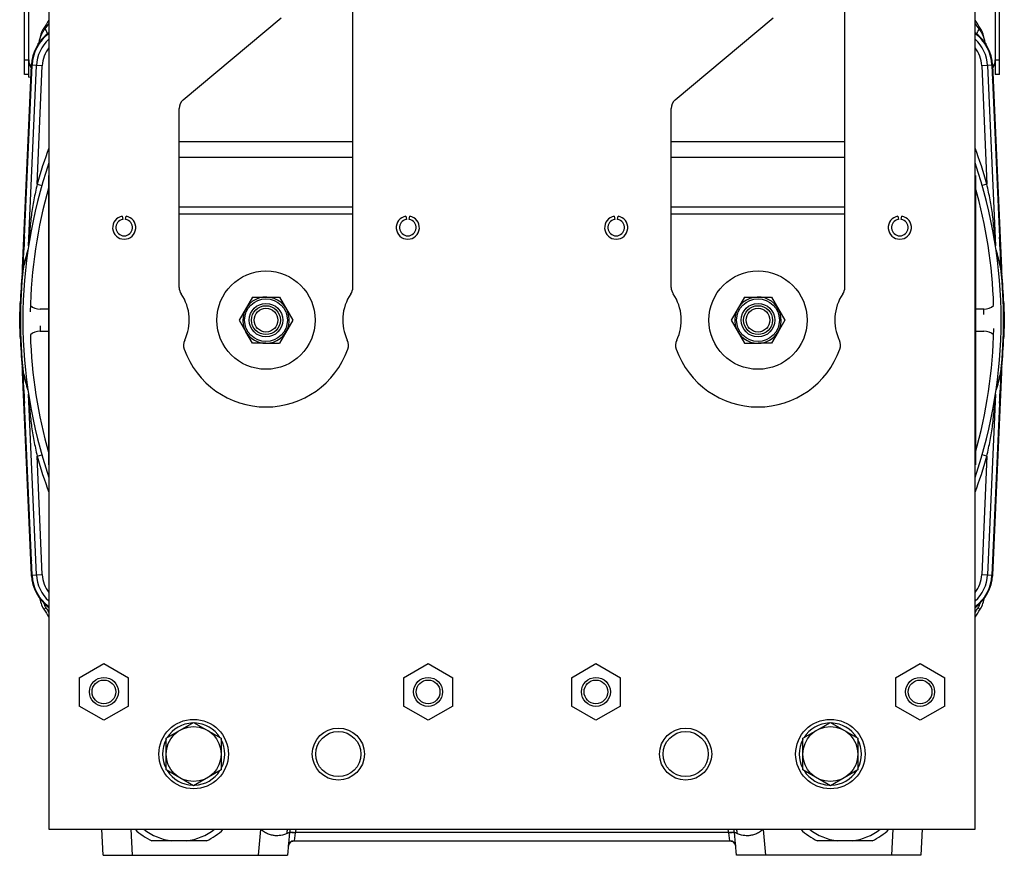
# Model space of a CAD drawing. Extents: x -1404 to 1181, y 8 to 1628.
# Tile 1 of 75: x -1404 to -1064, y 668 to 956. Entities that reach past the tile are written whole.
import ezdxf

# ---------------------------------------------------------------- set-up
doc = ezdxf.new("R2010")
doc.units = 0
doc.header["$LTSCALE"] = 65.395
doc.layers.add('SG48_1', color=7, linetype='CONTINUOUS')

msp = doc.modelspace()

# ---------------------------------------------------------------- linework, layer by layer
at = {"layer": 'SG48_1', "color": 6, "linetype": 'CONTINUOUS'}
for p, q in [((-1393.79, 1028.52), (-1393.79, 676.52)), ((-1073.79, 676.52), (-1073.79, 1028.52)), ((-1402.25, 937.49), (-1402.25, 1014.97)), ((-1065.33, 937.49), (-1065.33, 1014.97)), ((-1288.79, 863.83), (-1288.79, 970.52)), ((-1118.79, 863.83), (-1118.79, 970.52)), ((-1347.36, 928.72), (-1313.58, 957.07)), ((-1177.36, 928.72), (-1143.58, 957.07)), ((-1400.75, 937.49), (-1400.75, 942.48)), ((-1066.83, 942.48), (-1066.83, 937.49)), ((-1400.75, 937.49), (-1402.25, 937.49)), ((-1400.75, 936.52), (-1400.01, 936.65)), ((-1065.33, 937.49), (-1066.83, 937.49)), ((-1348.79, 863.83), (-1348.79, 925.66)), ((-1178.79, 863.83), (-1178.79, 925.66)), ((-1403.65, 852.52), (-1403.89, 852.52)), ((-1063.93, 852.52), (-1063.69, 852.52)), ((-1323.41, 844.52), (-1325.72, 848.52)), ((-1141.86, 848.52), (-1144.17, 844.52)), ((-1318.79, 844.52), (-1323.41, 844.52)), ((-1144.17, 844.52), (-1148.79, 844.52)), ((-1383.29, 728.93), (-1374.79, 733.84)), ((-1374.79, 733.84), (-1366.29, 728.93)), ((-1271.29, 728.93), (-1262.79, 733.84)), ((-1262.79, 733.84), (-1254.29, 728.93)), ((-1213.29, 728.93), (-1204.79, 733.84)), ((-1204.79, 733.84), (-1196.29, 728.93)), ((-1101.29, 728.93), (-1092.79, 733.84)), ((-1092.79, 733.84), (-1084.29, 728.93)), ((-1383.29, 728.93), (-1383.29, 719.12)), ((-1366.29, 719.12), (-1366.29, 728.93)), ((-1271.29, 728.93), (-1271.29, 719.12)), ((-1254.29, 719.12), (-1254.29, 728.93)), ((-1213.29, 728.93), (-1213.29, 719.12)), ((-1196.29, 719.12), (-1196.29, 728.93)), ((-1101.29, 728.93), (-1101.29, 719.12)), ((-1084.29, 719.12), (-1084.29, 728.93)), ((-1374.79, 714.21), (-1383.29, 719.12)), ((-1366.29, 719.12), (-1374.79, 714.21)), ((-1262.79, 714.21), (-1271.29, 719.12)), ((-1254.29, 719.12), (-1262.79, 714.21)), ((-1204.79, 714.21), (-1213.29, 719.12)), ((-1196.29, 719.12), (-1204.79, 714.21)), ((-1092.79, 714.21), (-1101.29, 719.12)), ((-1084.29, 719.12), (-1092.79, 714.21)), ((-1353.29, 708.01), (-1343.79, 713.49)), ((-1343.79, 713.49), (-1334.29, 708.01)), ((-1133.29, 708.01), (-1123.79, 713.49)), ((-1123.79, 713.49), (-1114.29, 708.01)), ((-1353.29, 697.04), (-1353.29, 708.01)), ((-1334.29, 708.01), (-1334.29, 697.04)), ((-1133.29, 697.04), (-1133.29, 708.01)), ((-1114.29, 708.01), (-1114.29, 697.04)), ((-1343.79, 691.55), (-1353.29, 697.04)), ((-1334.29, 697.04), (-1343.79, 691.55)), ((-1123.79, 691.55), (-1133.29, 697.04)), ((-1114.29, 697.04), (-1123.79, 691.55)), ((-1393.79, 676.52), (-1073.79, 676.52)), ((-1375.05, 667.52), (-1375.52, 676.52)), ((-1310.67, 675.38), (-1311.35, 667.52)), ((-1156.23, 667.52), (-1156.92, 675.38)), ((-1092.06, 676.52), (-1092.53, 667.52)), ((-1339.4, 672.52), (-1358.19, 672.52)), ((-1311.08, 670.7), (-1311.06, 670.83)), ((-1309.12, 672.52), (-1309.08, 672.52)), ((-1309.08, 672.52), (-1158.5, 672.52)), ((-1158.5, 672.52), (-1158.46, 672.52)), ((-1109.4, 672.52), (-1128.19, 672.52)), ((-1375.05, 667.52), (-1311.35, 667.52)), ((-1092.53, 667.52), (-1156.23, 667.52))]:
    msp.add_line(p, q, dxfattribs=at)
at = {"layer": 'SG48_1', "color": 2, "linetype": 'CONTINUOUS'}
for p, q in [((-1400.75, 942.48), (-1400.75, 1013.04)), ((-1066.83, 1013.04), (-1066.83, 942.48)), ((-1402.9, 870.49), (-1399.83, 940.66)), ((-1402.66, 871.03), (-1399.62, 940.65)), ((-1067.96, 940.65), (-1064.92, 871.03)), ((-1067.75, 940.66), (-1064.69, 870.49)), ((-1400.75, 936.52), (-1400.75, 937.49)), ((-1393.99, 902.52), (-1393.99, 802.52)), ((-1073.59, 902.52), (-1073.59, 802.52)), ((-1368.49, 888.46), (-1368.29, 887.32)), ((-1367.3, 887.32), (-1367.1, 888.46)), ((-1270.49, 888.46), (-1270.29, 887.32)), ((-1269.3, 887.32), (-1269.1, 888.46)), ((-1198.49, 888.46), (-1198.29, 887.32)), ((-1197.3, 887.32), (-1197.1, 888.46)), ((-1100.49, 888.46), (-1100.29, 887.32)), ((-1099.3, 887.32), (-1099.1, 888.46)), ((-1403.89, 852.52), (-1403.69, 858.46)), ((-1323.41, 860.52), (-1328.03, 852.52)), ((-1323.41, 860.52), (-1314.17, 860.52)), ((-1314.17, 860.52), (-1309.55, 852.52)), ((-1153.41, 860.52), (-1158.03, 852.52)), ((-1153.41, 860.52), (-1144.17, 860.52)), ((-1144.17, 860.52), (-1139.55, 852.52)), ((-1063.89, 858.46), (-1063.69, 852.52)), ((-1393.79, 856.34), (-1396.79, 856.34)), ((-1070.79, 856.34), (-1073.79, 856.34)), ((-1070.79, 854.52), (-1070.79, 856.34)), ((-1403.69, 846.59), (-1403.89, 852.52)), ((-1396.79, 850.52), (-1396.79, 848.7)), ((-1328.03, 852.52), (-1325.72, 848.52)), ((-1309.55, 852.52), (-1314.17, 844.52)), ((-1158.03, 852.52), (-1153.41, 844.52)), ((-1139.55, 852.52), (-1141.86, 848.52)), ((-1063.69, 852.52), (-1063.89, 846.59)), ((-1396.79, 848.7), (-1393.79, 848.7)), ((-1073.79, 848.7), (-1070.79, 848.7)), ((-1318.79, 844.52), (-1314.17, 844.52)), ((-1153.41, 844.52), (-1148.79, 844.52)), ((-1399.83, 764.39), (-1402.9, 834.55)), ((-1399.62, 764.4), (-1402.66, 834.01)), ((-1064.92, 834.01), (-1067.96, 764.4)), ((-1064.69, 834.55), (-1067.75, 764.39)), ((-1310.66, 675.46), (-1310.66, 675.46)), ((-1156.92, 675.46), (-1156.92, 675.46))]:
    msp.add_line(p, q, dxfattribs=at)
at = {"layer": 'SG48_1', "color": 9, "linetype": 'CONTINUOUS'}
for p, q in [((-1395.17, 953.23), (-1395.56, 953.48)), ((-1072.02, 953.48), (-1072.41, 953.23)), ((-1402.25, 942.49), (-1400.75, 942.49)), ((-1066.83, 942.49), (-1065.33, 942.49)), ((-1400.82, 878.16), (-1398.1, 940.58)), ((-1396.1, 940.49), (-1399.62, 940.65)), ((-1397.89, 899.57), (-1396.1, 940.49)), ((-1067.96, 940.65), (-1071.48, 940.49)), ((-1071.48, 940.49), (-1069.69, 899.57)), ((-1069.48, 940.58), (-1066.76, 878.16)), ((-1348.79, 914.25), (-1288.79, 914.25)), ((-1178.79, 914.25), (-1118.79, 914.25)), ((-1288.79, 908.75), (-1348.79, 908.75)), ((-1118.79, 908.75), (-1178.79, 908.75)), ((-1397.89, 899.57), (-1396.24, 899.1)), ((-1069.69, 899.57), (-1071.34, 899.1)), ((-1348.79, 891.68), (-1288.79, 891.68)), ((-1178.79, 891.68), (-1118.79, 891.68)), ((-1288.79, 889.18), (-1348.79, 889.18)), ((-1118.79, 889.18), (-1178.79, 889.18)), ((-1402.91, 869.84), (-1402.86, 870.64)), ((-1402.87, 870.48), (-1402.86, 870.64)), ((-1064.71, 870.49), (-1064.68, 869.84)), ((-1403.54, 858.45), (-1403.69, 858.46)), ((-1063.89, 858.46), (-1064.04, 858.45)), ((-1403.69, 846.59), (-1403.54, 846.59)), ((-1064.04, 846.59), (-1063.89, 846.59)), ((-1402.87, 834.55), (-1402.91, 835.2)), ((-1064.68, 835.2), (-1064.72, 834.41)), ((-1064.71, 834.57), (-1064.72, 834.41)), ((-1398.1, 764.47), (-1400.82, 826.89)), ((-1066.76, 826.89), (-1069.48, 764.47)), ((-1397.89, 805.48), (-1396.24, 805.95)), ((-1396.1, 764.55), (-1397.89, 805.48)), ((-1069.69, 805.48), (-1071.48, 764.55)), ((-1069.69, 805.48), (-1071.34, 805.95)), ((-1399.62, 764.4), (-1396.1, 764.55)), ((-1071.48, 764.55), (-1067.96, 764.4)), ((-1395.56, 752.57), (-1394.8, 753.05)), ((-1072.79, 753.05), (-1072.02, 752.57)), ((-1365.53, 676.52), (-1365.06, 667.52)), ((-1321.36, 667.52), (-1320.58, 676.48)), ((-1320.58, 676.48), (-1320.56, 676.52)), ((-1308.67, 675.34), (-1309.08, 672.52)), ((-1158.91, 675.37), (-1308.67, 675.37)), ((-1158.5, 672.52), (-1158.91, 675.34)), ((-1147, 676.48), (-1147.03, 676.52)), ((-1147, 676.48), (-1146.22, 667.52)), ((-1102.52, 667.52), (-1102.05, 676.52))]:
    msp.add_line(p, q, dxfattribs=at)
at = {"layer": 'SG48_1', "color": 6, "linetype": 'CONTINUOUS'}
for points in [[(-1311.06, 670.83), (-1311.03, 670.97), (-1311, 671.11), (-1310.95, 671.24), (-1310.9, 671.37), (-1310.83, 671.49), (-1310.76, 671.61), (-1310.68, 671.73), (-1310.59, 671.83), (-1310.5, 671.94), (-1310.4, 672.03), (-1310.29, 672.12), (-1310.17, 672.2), (-1310.05, 672.27), (-1309.93, 672.34), (-1309.8, 672.39), (-1309.67, 672.44), (-1309.53, 672.47), (-1309.4, 672.5), (-1309.26, 672.52), (-1309.12, 672.52)], [(-1158.46, 672.52), (-1158.32, 672.52), (-1158.19, 672.5), (-1158.05, 672.47), (-1157.91, 672.44), (-1157.78, 672.39), (-1157.65, 672.34), (-1157.53, 672.27), (-1157.41, 672.2), (-1157.29, 672.12), (-1157.19, 672.03), (-1157.08, 671.94), (-1156.99, 671.83), (-1156.9, 671.73), (-1156.82, 671.61), (-1156.75, 671.49), (-1156.69, 671.37), (-1156.63, 671.24), (-1156.59, 671.11), (-1156.55, 670.97), (-1156.52, 670.83), (-1156.51, 670.7)]]:
    msp.add_lwpolyline(points, dxfattribs=at)
at = {"layer": 'SG48_1', "color": 2, "linetype": 'CONTINUOUS'}
for centre, radius in [((-1318.79, 852.52), 17), ((-1148.79, 852.52), 17), ((-1318.79, 852.52), 5.78), ((-1148.79, 852.52), 5.78), ((-1343.79, 702.52), 12), ((-1123.79, 702.52), 12)]:
    msp.add_circle(centre, radius, dxfattribs=at)
at = {"layer": 'SG48_1', "color": 9, "linetype": 'CONTINUOUS'}
for centre in [(-1318.79, 852.52), (-1148.79, 852.52)]:
    msp.add_circle(centre, 7.39, dxfattribs=at)
at = {"layer": 'SG48_1', "color": 6, "linetype": 'CONTINUOUS'}
for centre, radius in [((-1318.79, 852.52), 5), ((-1148.79, 852.52), 5), ((-1318.79, 852.52), 4.1), ((-1148.79, 852.52), 4.1), ((-1374.79, 724.02), 5), ((-1374.79, 724.02), 4.1), ((-1262.79, 724.02), 5), ((-1262.79, 724.02), 4.1), ((-1204.79, 724.02), 5), ((-1204.79, 724.02), 4.1), ((-1092.79, 724.02), 5), ((-1092.79, 724.02), 4.1), ((-1343.79, 702.52), 9.5), ((-1293.79, 702.52), 9), ((-1173.79, 702.52), 9), ((-1123.79, 702.52), 9.5), ((-1293.79, 702.52), 7.8), ((-1173.79, 702.52), 7.8)]:
    msp.add_circle(centre, radius, dxfattribs=at)
for centre, radius, start, end in [((-1233.79, 852.52), 190.69, 147.0458, 148.0338), ((-1233.79, 852.52), 190.69, 31.9662, 32.9541), ((-1387.08, 948.18), 10, 150.4394, 172.1347), ((-1080.5, 948.18), 10, 7.8653, 29.5606), ((-1400.97, 949.93), 4, 327.6118, 352.8145), ((-1385.35, 940.02), 14.5, 125.6205, 125.6281), ((-1082.24, 940.02), 14.5, 54.3719, 54.3814), ((-1066.61, 949.93), 4, 187.1855, 212.3882), ((-1395.75, 942.48), 5, 180, 214.3926), ((-1071.83, 942.48), 5, 325.6057, 360), ((-1344.79, 925.66), 4, 130, 180), ((-1174.79, 925.66), 4, 130, 180), ((-1233.79, 852.52), 169, 161.2179, 198.7821), ((-1233.79, 852.52), 169, 341.2179, 18.7821), ((-1233.79, 852.52), 166.5, 163.9376, 178.9991), ((-1233.79, 852.52), 166.5, 1.7484, 16.0624), ((-1367.79, 884.52), 4, 100, 80), ((-1269.79, 884.52), 4, 100, 80), ((-1197.79, 884.52), 4, 100, 80), ((-1099.79, 884.52), 4, 100, 80), ((-1233.79, 852.52), 170, 173.1841, 174.5422), ((-1233.79, 852.52), 170, 5.4578, 6.8159), ((-1344.79, 863.83), 4, 180, 214.4115), ((-1361.29, 852.52), 16, 334.1774, 34.4115), ((-1276.29, 852.52), 16, 145.5885, 205.8226), ((-1292.79, 863.83), 4, 325.5885, 360), ((-1174.79, 863.83), 4, 180, 214.4115), ((-1191.29, 852.52), 16, 334.1774, 34.4115), ((-1106.29, 852.52), 16, 145.5885, 205.8226), ((-1122.79, 863.83), 4, 325.5885, 360), ((-1396.79, 861.62), 5.28, 229.5892, 270), ((-1070.79, 861.62), 5.28, 270, 310.4108), ((-1396.79, 843.42), 5.28, 90, 130.4108), ((-1233.79, 852.52), 166.5, 181.7484, 196.0624), ((-1318.79, 852.52), 8, 210, 270), ((-1148.79, 852.52), 8, 270, 330), ((-1233.79, 852.52), 166.5, 343.9376, 358.9991), ((-1070.79, 843.42), 5.28, 49.5892, 90), ((-1343.29, 843.81), 4, 154.1774, 199.5766), ((-1294.29, 843.81), 4, 340.4234, 25.8226), ((-1173.29, 843.81), 4, 154.1774, 199.5766), ((-1124.29, 843.81), 4, 340.4234, 25.8226), ((-1318.79, 852.52), 30, 199.5766, 340.4234), ((-1148.79, 852.52), 30, 199.5766, 340.4234), ((-1233.79, 852.52), 170, 185.4578, 186.8144), ((-1233.79, 852.52), 170, 353.1856, 354.5422), ((-1387.08, 757.86), 10, 186.2316, 211.9662), ((-1080.5, 757.86), 10, 328.0338, 353.7684), ((-1233.79, 853.52), 190.69, 211.9662, 212.9529), ((-1233.79, 853.52), 190.69, 327.0471, 328.0338), ((-1343.79, 702.52), 10.75, 92.1122, 147.8929), ((-1343.79, 702.52), 10.75, 32.1067, 87.8865), ((-1123.79, 702.52), 10.75, 92.1122, 147.8929), ((-1123.79, 702.52), 10.75, 32.1067, 87.8865), ((-1343.79, 702.52), 10.75, 152.1242, 207.8758), ((-1343.79, 702.52), 10.75, 332.1242, 27.8758), ((-1123.79, 702.52), 10.75, 152.1242, 207.8758), ((-1123.79, 702.52), 10.75, 332.1242, 27.8758), ((-1343.79, 702.52), 10.75, 212.1067, 267.8865), ((-1343.79, 702.52), 10.75, 272.1122, 327.8929), ((-1123.79, 702.52), 10.75, 212.1067, 267.8865), ((-1123.79, 702.52), 10.75, 272.1122, 327.8929), ((-1348.79, 692.52), 22.1, 226.404, 244.8406), ((-1348.79, 692.52), 20.16, 232.5517, 262.8392), ((-1348.79, 692.52), 20.16, 277.1608, 307.4483), ((-1348.79, 692.52), 22.1, 295.1594, 313.5945), ((-1290.94, 671.32), 20, 173.0649, 173.1885), ((-1303.69, 674.77), 7, 165.5301, 174.4145), ((-1290.94, 671.32), 20, 168.0005, 168.1626), ((-1163.89, 674.77), 7, 5.5855, 14.4682), ((-1176.64, 671.32), 20, 11.8194, 11.9996), ((-1176.64, 671.32), 20, 6.8115, 6.9352), ((-1118.79, 692.52), 22.1, 226.4055, 244.8406), ((-1118.79, 692.52), 20.16, 232.5517, 262.8392), ((-1118.79, 692.52), 20.16, 277.1608, 307.4483), ((-1118.79, 692.52), 22.1, 295.1594, 313.596)]:
    msp.add_arc(centre, radius, start, end, dxfattribs=at)
at = {"layer": 'SG48_1', "color": 2, "linetype": 'CONTINUOUS'}
for centre, radius, start, end in [((-1387.08, 948.18), 10, 148.0338, 150.4394), ((-1080.5, 948.18), 10, 29.5606, 31.9662), ((-1385.35, 940.02), 14.5, 125.6281, 177.5), ((-1385.35, 940.02), 14.29, 126.2369, 177.5), ((-1387.08, 948.18), 10, 172.1347, 172.8145), ((-1082.24, 940.02), 14.5, 2.5, 54.3719), ((-1082.24, 940.02), 14.29, 2.5, 53.7631), ((-1080.5, 948.18), 10, 7.1855, 7.8653), ((-1354.96, 942.71), 42.17, 171.5745, 171.8559), ((-1109.82, 943.09), 39.35, 8.1758, 8.4773), ((-1367.79, 884.52), 2.85, 100, 80), ((-1269.79, 884.52), 2.85, 100, 80), ((-1197.79, 884.52), 2.85, 100, 80), ((-1099.79, 884.52), 2.85, 100, 80), ((-1413.45, 871.51), 10.79, 353.968, 357.4986), ((-1054.14, 871.51), 10.79, 182.5014, 186.032), ((-1233.79, 852.52), 170, 174.5422, 178), ((-1233.79, 852.52), 169.86, 173.9685, 186.0315), ((-1437.86, 872.02), 35, 354.5422, 357.5), ((-1233.79, 852.52), 169.86, 353.9685, 6.0315), ((-1029.72, 872.02), 35, 182.5, 185.4578), ((-1233.79, 852.52), 170, 2, 5.4578), ((-1318.79, 852.52), 8, 270, 210), ((-1148.79, 852.52), 8, 330, 270), ((-1233.79, 852.52), 170, 182, 185.4578), ((-1233.79, 852.52), 170, 354.5422, 358), ((-1437.86, 833.02), 35, 2.5, 5.4578), ((-1413.45, 833.54), 10.79, 2.5014, 6.032), ((-1054.14, 833.54), 10.79, 173.968, 177.4986), ((-1029.72, 833.02), 35, 174.5422, 177.5), ((-1385.35, 765.02), 14.5, 182.5, 234.3719), ((-1385.35, 765.02), 14.29, 182.5, 233.7631), ((-1082.24, 765.02), 14.29, 306.2369, 357.5), ((-1082.24, 765.02), 14.5, 305.6281, 357.5), ((-1303.69, 674.77), 7, 174.4145, 175), ((-1312.38, 637.27), 38.28, 84.4299, 84.6428), ((-1311.43, 643.74), 31.72, 85.0198, 85.2733), ((-1155.2, 637.27), 38.28, 95.3572, 95.5701), ((-1156.16, 643.73), 31.72, 94.721, 94.9802), ((-1163.89, 674.77), 7, 5, 5.5855), ((-1309.08, 670.52), 2, 90, 175.0003), ((-1309.08, 670.52), 2, 92.3564, 93.874), ((-1309.08, 670.55), 1.98, 90.0034, 92.3586), ((-1158.5, 670.52), 2, 4.9997, 90), ((-1158.5, 670.55), 1.98, 87.6414, 89.9966), ((-1158.5, 670.52), 2, 86.1246, 87.6436)]:
    msp.add_arc(centre, radius, start, end, dxfattribs=at)
at = {"layer": 'SG48_1', "color": 9, "linetype": 'CONTINUOUS'}
for centre, radius, start, end in [((-1349.43, 920.1), 56.48, 141.7572, 144.0812), ((-1118.16, 920.09), 56.49, 35.9193, 38.2431), ((-1385.35, 940.02), 12.77, 131.4331, 177.5), ((-1082.24, 940.02), 12.77, 2.5, 48.5669), ((-1396.92, 942.48), 6.42, 88.7926, 89.0402), ((-1401.57, 941.69), 8.7, 55.1644, 55.8379), ((-1385.35, 940.02), 10.77, 141.6717, 177.5), ((-1082.24, 940.02), 10.77, 2.5, 38.3283), ((-1066.04, 941.72), 8.66, 124.1623, 124.8384), ((-1233.79, 852.52), 170.71, 159.6007, 164.0032), ((-1233.79, 852.52), 170.71, 15.9968, 20.3993), ((-458.72, 818.42), 945.59, 176.18916, 176.83403), ((-2015.36, 818.02), 952.09, 3.15916, 3.8086), ((-1341.95, 856.94), 62.32, 161.4457, 166.9285), ((-1347.24, 857.11), 57.04, 161.1218, 165.7506), ((-1125.92, 856.86), 62.62, 13.0846, 18.5412), ((-1120.36, 857.1), 57.05, 14.25, 18.8775), ((-1347.57, 857.21), 56.69, 165.9092, 166.5768), ((-1348.57, 857.46), 55.66, 165.7637, 165.9066), ((-1119.04, 857.45), 55.68, 14.0933, 14.2361), ((-1119.74, 857.28), 56.41, 13.4217, 14.0926), ((-452.35, 887.01), 951.97, 183.15912, 183.80867), ((-1347.84, 847.77), 56.42, 193.4218, 194.0926), ((-1341.67, 848.19), 62.62, 193.0846, 198.5412), ((-1348.54, 847.59), 55.69, 194.0933, 194.2362), ((-1347.22, 847.94), 57.05, 194.25, 198.8775), ((-1125.62, 848.1), 62.32, 341.4449, 346.9287), ((-1120.34, 847.94), 57.04, 341.1219, 345.7511), ((-2009.26, 886.65), 945.99, 356.18923, 356.8342), ((-1119.02, 847.59), 55.67, 345.7643, 345.9066), ((-1120.02, 847.84), 56.7, 345.9093, 346.5767), ((-1233.79, 852.52), 170.71, 195.9968, 200.3993), ((-1233.79, 852.52), 170.71, 339.6007, 344.0032), ((-1385.35, 765.02), 12.77, 182.5, 228.5669), ((-1385.35, 765.02), 10.77, 182.5, 218.3283), ((-1082.24, 765.02), 10.77, 321.6717, 357.5), ((-1082.24, 765.02), 12.77, 311.4331, 357.5), ((-1387.13, 757.83), 9.04, 199.4592, 211.9406), ((-1233.79, 853.52), 189.78, 211.9661, 212.5296), ((-1233.79, 853.52), 189.78, 327.4704, 328.034), ((-1080.46, 757.83), 9.04, 328.0612, 340.5404), ((-1310.54, 695.41), 21.43, 241.847, 242.0671), ((-1304.17, 674.73), 7.46, 166.1154, 177.7304), ((-1303.68, 674.88), 5.01, 160.832, 174.4181), ((-1163.9, 674.88), 5.01, 5.5819, 19.168), ((-1163.42, 674.73), 7.47, 2.2702, 13.8783), ((-1157.04, 695.41), 21.43, 297.9329, 298.1529)]:
    msp.add_arc(centre, radius, start, end, dxfattribs=at)
for points, knots in [([(-1397, 949.43), (-1397, 949.42), (-1396.98, 949.51), (-1396.96, 949.55), (-1396.92, 949.72), (-1396.86, 949.9), (-1396.79, 950.12), (-1396.71, 950.36), (-1396.61, 950.62), (-1396.46, 950.99), (-1396.25, 951.47), (-1395.94, 952.06), (-1395.58, 952.65), (-1395.32, 953.04), (-1395.17, 953.23)], [0, 0, 0, 0, 0.006487, 0.029153, 0.065582, 0.112723, 0.167659, 0.228593, 0.294139, 0.363389, 0.510503, 0.666877, 0.830429, 1, 1, 1, 1]), ([(-1395.17, 953.23), (-1395.02, 953), (-1394.82, 952.65), (-1394.61, 952.2), (-1394.5, 951.92), (-1394.43, 951.69), (-1394.4, 951.51), (-1394.42, 951.37), (-1394.46, 951.3), (-1394.49, 951.28)], [0, 0, 0, 0, 0.390657, 0.555259, 0.694397, 0.806075, 0.891154, 0.953018, 1, 1, 1, 1]), ([(-1072.41, 953.23), (-1072.55, 953.01), (-1072.75, 952.67), (-1072.96, 952.23), (-1073.08, 951.95), (-1073.15, 951.72), (-1073.18, 951.52), (-1073.17, 951.37), (-1073.12, 951.3), (-1073.09, 951.28)], [0, 0, 0, 0, 0.374886, 0.538083, 0.679127, 0.794805, 0.884476, 0.950211, 1, 1, 1, 1]), ([(-1072.41, 953.23), (-1072.27, 953.04), (-1072, 952.65), (-1071.64, 952.06), (-1071.34, 951.47), (-1071.12, 950.99), (-1070.97, 950.62), (-1070.88, 950.36), (-1070.79, 950.12), (-1070.72, 949.9), (-1070.67, 949.72), (-1070.62, 949.55), (-1070.6, 949.51), (-1070.58, 949.42), (-1070.58, 949.43)], [0, 0, 0, 0, 0.169571, 0.333122, 0.489494, 0.636605, 0.705857, 0.771404, 0.832338, 0.887274, 0.934418, 0.970849, 0.993514, 1, 1, 1, 1]), ([(-1397.05, 948.88), (-1397.05, 948.88), (-1397.05, 948.88), (-1397.03, 948.89), (-1396.98, 948.89), (-1396.91, 948.89), (-1396.85, 948.89), (-1396.82, 948.89)], [0, 0, 0, 0, 0.022945, 0.073584, 0.266241, 0.577984, 1, 1, 1, 1]), ([(-1070.53, 948.88), (-1070.53, 948.88), (-1070.54, 948.88), (-1070.55, 948.89), (-1070.6, 948.89), (-1070.67, 948.89), (-1070.73, 948.89), (-1070.76, 948.89)], [0, 0, 0, 0, 0.022986, 0.073637, 0.266293, 0.578016, 1, 1, 1, 1]), ([(-1399.83, 940.66), (-1399.82, 940.84), (-1399.76, 941.22), (-1399.62, 941.57), (-1399.53, 941.74)], [0, 0, 0, 0, 0.488069, 1, 1, 1, 1]), ([(-1068.05, 941.74), (-1067.96, 941.57), (-1067.82, 941.22), (-1067.76, 940.84), (-1067.75, 940.66)], [0, 0, 0, 0, 0.511929, 1, 1, 1, 1]), ([(-1399.84, 935.74), (-1399.88, 935.66), (-1400.01, 935.36), (-1400.08, 935.04), (-1400.09, 934.8)], [0, 0, 0, 0, 0.260852, 1, 1, 1, 1]), ([(-1067.49, 934.8), (-1067.5, 934.88), (-1067.53, 935.2), (-1067.63, 935.52), (-1067.74, 935.74)], [0, 0, 0, 0, 0.242304, 1, 1, 1, 1]), ([(-1397.89, 899.57), (-1398.04, 898.64), (-1398.44, 896.83), (-1399.02, 894.14), (-1399.49, 891.46), (-1399.99, 887.92), (-1400.34, 884.41), (-1400.61, 880.95), (-1400.73, 879.25), (-1400.79, 878.41)], [0, 0, 0, 0, 0.1314, 0.259977, 0.386922, 0.51283, 0.761101, 0.881305, 1, 1, 1, 1]), ([(-1066.8, 878.41), (-1066.85, 879.25), (-1066.97, 880.95), (-1067.25, 884.41), (-1067.6, 887.92), (-1068.09, 891.46), (-1068.56, 894.14), (-1069.14, 896.83), (-1069.54, 898.64), (-1069.69, 899.57)], [0, 0, 0, 0, 0.118695, 0.238899, 0.487169, 0.613078, 0.740023, 0.8686, 1, 1, 1, 1]), ([(-1402.9, 870.49), (-1402.9, 870.38), (-1402.91, 870.22), (-1402.91, 870.05), (-1402.92, 869.97), (-1402.92, 869.92), (-1402.92, 869.88), (-1402.92, 869.84), (-1402.92, 869.82), (-1402.92, 869.81), (-1402.91, 869.8), (-1402.91, 869.81), (-1402.91, 869.82), (-1402.91, 869.84), (-1402.91, 869.84)], [0, 0, 0, 0, 0.458349, 0.640099, 0.71656, 0.781882, 0.836655, 0.880657, 0.91257, 0.931342, 0.937627, 0.94467, 0.965424, 1, 1, 1, 1]), ([(-1064.68, 869.84), (-1064.67, 869.84), (-1064.67, 869.82), (-1064.67, 869.81), (-1064.67, 869.8), (-1064.67, 869.81), (-1064.67, 869.82), (-1064.67, 869.84), (-1064.67, 869.88), (-1064.67, 869.92), (-1064.67, 869.97), (-1064.67, 870.05), (-1064.68, 870.22), (-1064.68, 870.38), (-1064.69, 870.49)], [0, 0, 0, 0, 0.034545, 0.055231, 0.062635, 0.069265, 0.088183, 0.119676, 0.163213, 0.218189, 0.28409, 0.36039, 0.541735, 1, 1, 1, 1]), ([(-1402.91, 835.2), (-1402.91, 835.21), (-1402.91, 835.22), (-1402.91, 835.24), (-1402.91, 835.25), (-1402.92, 835.24), (-1402.92, 835.23), (-1402.92, 835.2), (-1402.92, 835.17), (-1402.92, 835.13), (-1402.92, 835.08), (-1402.91, 835), (-1402.91, 834.82), (-1402.9, 834.66), (-1402.9, 834.55)], [0, 0, 0, 0, 0.034545, 0.055231, 0.062634, 0.069265, 0.088183, 0.119676, 0.163213, 0.218189, 0.28409, 0.36039, 0.541735, 1, 1, 1, 1]), ([(-1064.69, 834.55), (-1064.68, 834.66), (-1064.68, 834.82), (-1064.67, 835), (-1064.67, 835.08), (-1064.67, 835.13), (-1064.67, 835.17), (-1064.67, 835.2), (-1064.67, 835.23), (-1064.67, 835.24), (-1064.67, 835.25), (-1064.67, 835.24), (-1064.67, 835.22), (-1064.67, 835.21), (-1064.68, 835.2)], [0, 0, 0, 0, 0.458349, 0.640099, 0.71656, 0.781882, 0.836655, 0.880657, 0.91257, 0.931342, 0.937627, 0.94467, 0.965424, 1, 1, 1, 1]), ([(-1400.79, 826.64), (-1400.73, 825.79), (-1400.61, 824.09), (-1400.34, 820.63), (-1399.99, 817.12), (-1399.49, 813.59), (-1399.02, 810.91), (-1398.44, 808.21), (-1398.04, 806.4), (-1397.89, 805.48)], [0, 0, 0, 0, 0.118695, 0.238899, 0.487169, 0.613078, 0.740023, 0.8686, 1, 1, 1, 1]), ([(-1069.69, 805.48), (-1069.54, 806.4), (-1069.14, 808.21), (-1068.56, 810.91), (-1068.09, 813.59), (-1067.6, 817.12), (-1067.25, 820.63), (-1066.97, 824.09), (-1066.85, 825.79), (-1066.8, 826.64)], [0, 0, 0, 0, 0.1314, 0.259977, 0.386922, 0.51283, 0.761101, 0.881305, 1, 1, 1, 1]), ([(-1400.09, 770.25), (-1400.08, 770.17), (-1400.05, 769.84), (-1399.95, 769.53), (-1399.84, 769.31)], [0, 0, 0, 0, 0.242301, 1, 1, 1, 1]), ([(-1067.74, 769.31), (-1067.71, 769.38), (-1067.58, 769.68), (-1067.51, 770.01), (-1067.49, 770.25)], [0, 0, 0, 0, 0.260938, 1, 1, 1, 1]), ([(-1399.53, 763.3), (-1399.62, 763.47), (-1399.76, 763.83), (-1399.82, 764.21), (-1399.83, 764.39)], [0, 0, 0, 0, 0.512737, 1, 1, 1, 1]), ([(-1067.75, 764.39), (-1067.76, 764.21), (-1067.82, 763.83), (-1067.96, 763.47), (-1068.05, 763.3)], [0, 0, 0, 0, 0.487261, 1, 1, 1, 1]), ([(-1311.62, 675.03), (-1312.12, 674.82), (-1313.31, 674.41), (-1315, 674.22), (-1316.61, 674.41), (-1317.96, 674.81), (-1319.32, 675.5), (-1320.17, 676.13), (-1320.58, 676.48)], [0, 0, 0, 0, 0.166939, 0.392254, 0.52535, 0.671658, 0.830433, 1, 1, 1, 1]), ([(-1310.7, 675.39), (-1310.74, 675.38), (-1310.85, 675.34), (-1311.04, 675.27), (-1311.31, 675.16), (-1311.51, 675.08), (-1311.62, 675.03)], [0, 0, 0, 0, 0.122153, 0.330988, 0.624696, 1, 1, 1, 1]), ([(-1310.67, 675.38), (-1310.67, 675.39), (-1310.68, 675.39), (-1310.69, 675.39), (-1310.7, 675.39)], [0, 0, 0, 0, 0.271208, 1, 1, 1, 1]), ([(-1156.91, 675.39), (-1156.91, 675.39), (-1156.91, 675.39), (-1156.92, 675.39), (-1156.92, 675.38)], [0, 0, 0, 0, 0.364262, 1, 1, 1, 1]), ([(-1155.96, 675.03), (-1156.08, 675.08), (-1156.31, 675.17), (-1156.56, 675.28), (-1156.72, 675.34), (-1156.81, 675.37), (-1156.87, 675.38), (-1156.9, 675.39), (-1156.91, 675.39)], [0, 0, 0, 0, 0.404494, 0.708344, 0.821105, 0.907269, 0.966805, 1, 1, 1, 1]), ([(-1147, 676.48), (-1147.42, 676.13), (-1148.26, 675.5), (-1149.62, 674.81), (-1150.97, 674.41), (-1152.58, 674.22), (-1154.28, 674.41), (-1155.47, 674.82), (-1155.96, 675.03)], [0, 0, 0, 0, 0.169567, 0.328343, 0.474652, 0.607748, 0.833063, 1, 1, 1, 1])]:
    msp.add_open_spline(points, degree=3, knots=knots, dxfattribs=at)
at = {"layer": 'SG48_1', "color": 2, "linetype": 'CONTINUOUS'}
for points, knots in [([(-1310.66, 675.46), (-1310.66, 675.46), (-1310.64, 675.47), (-1310.62, 675.47), (-1310.61, 675.47)], [0, 0, 0, 0, 0.330585, 1, 1, 1, 1]), ([(-1310.53, 675.42), (-1310.56, 675.42), (-1310.6, 675.41), (-1310.65, 675.4), (-1310.66, 675.39)], [0, 0, 0, 0, 0.661817, 1, 1, 1, 1]), ([(-1310.61, 675.47), (-1310.61, 675.47), (-1310.58, 675.48), (-1310.55, 675.48), (-1310.53, 675.48)], [0, 0, 0, 0, 0.205864, 1, 1, 1, 1]), ([(-1310.53, 675.48), (-1310.44, 675.48), (-1310.22, 675.48), (-1309.64, 675.45), (-1309.16, 675.41), (-1308.81, 675.38)], [0, 0, 0, 0, 0.157954, 0.390362, 1, 1, 1, 1]), ([(-1308.81, 675.35), (-1309.15, 675.38), (-1309.63, 675.41), (-1310.2, 675.43), (-1310.44, 675.42), (-1310.53, 675.42)], [0, 0, 0, 0, 0.595044, 0.836905, 1, 1, 1, 1]), ([(-1158.77, 675.38), (-1158.42, 675.41), (-1157.94, 675.45), (-1157.37, 675.48), (-1157.14, 675.48), (-1157.05, 675.48)], [0, 0, 0, 0, 0.609638, 0.842045, 1, 1, 1, 1]), ([(-1157.04, 675.42), (-1157.13, 675.42), (-1157.37, 675.43), (-1157.76, 675.41), (-1158.25, 675.39), (-1158.59, 675.36), (-1158.77, 675.35)], [0, 0, 0, 0, 0.160067, 0.401214, 0.694408, 1, 1, 1, 1]), ([(-1157.05, 675.48), (-1157.03, 675.48), (-1157, 675.48), (-1156.96, 675.47), (-1156.94, 675.47), (-1156.93, 675.46), (-1156.92, 675.46)], [0, 0, 0, 0, 0.401207, 0.700274, 0.897333, 1, 1, 1, 1]), ([(-1156.92, 675.38), (-1156.92, 675.39), (-1156.95, 675.41), (-1156.98, 675.41), (-1157, 675.41)], [0, 0, 0, 0, 0.290378, 1, 1, 1, 1])]:
    msp.add_open_spline(points, degree=3, knots=knots, dxfattribs=at)
for points in [[(-1308.67, 675.37), (-1308.67, 675.36), (-1308.67, 675.35), (-1308.67, 675.34)], [(-1158.91, 675.34), (-1158.91, 675.35), (-1158.91, 675.36), (-1158.91, 675.37)], [(-1157, 675.41), (-1157.01, 675.41), (-1157.03, 675.42), (-1157.04, 675.42)]]:
    msp.add_open_spline(points, degree=3, dxfattribs=at)

doc.saveas('drawing.dxf')
